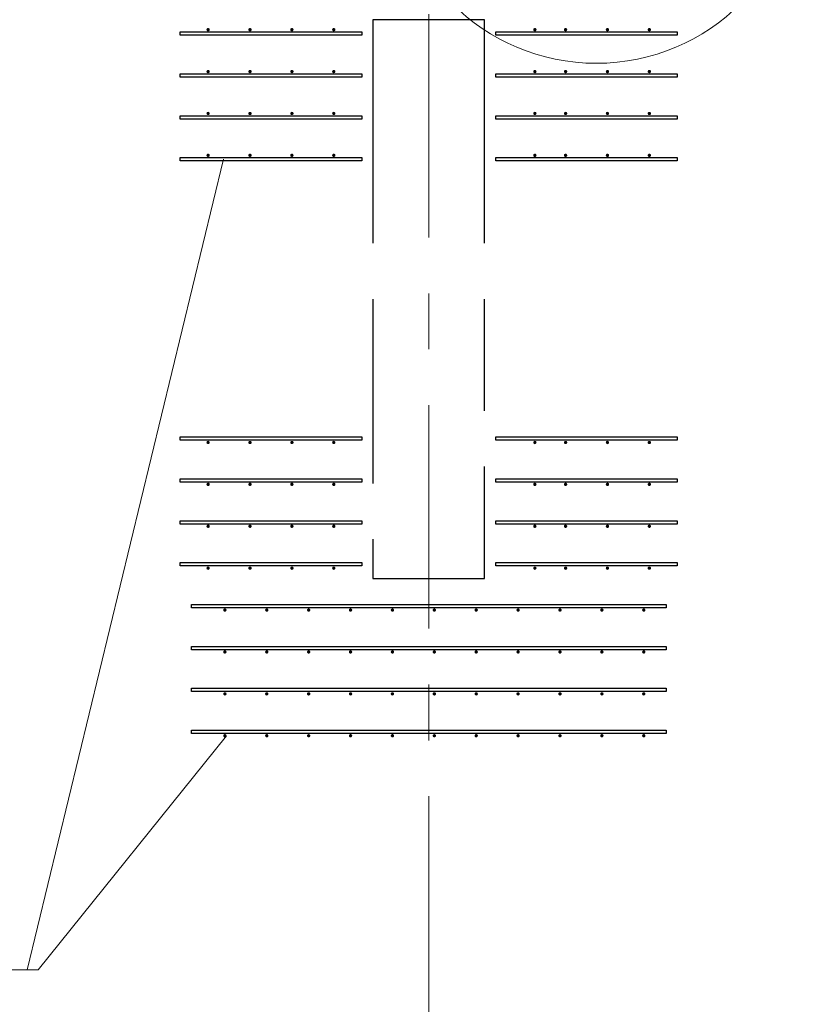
# Model space of a CAD drawing. Header units: metres. Extents: x -38 to 86, y -15 to 21.
# Tile 47 of 102: x 47.42 to 48.82, y 5.04 to 6.8. Entities that reach past the tile are written whole.
import ezdxf

# ---------------------------------------------------------------- set-up
doc = ezdxf.new("R2010")
doc.units = ezdxf.units.M
for name, pattern in [('______11', [0.5, 0.4, -0.05, 0, -0.05]), ('______2', [0.27, 0.2, -0.07]), ('______5', [1.1, 0.8, -0.1, 0.1, -0.1])]:
    doc.linetypes.add(name, pattern=pattern)
for name, color, linetype, lineweight in [('XR$2$Осевая линия (1)', 7, '______5', 13), ('XR$3$Арматурный каркас 01', 4, 'Continuous', 35), ('XR$3$Общий слой (1)_1', 7, 'Continuous', 13)]:
    doc.layers.add(name, color=color, linetype=linetype, lineweight=lineweight)
doc.layers.add('XR$5$Стена_ бетон несущ.', color=7, linetype='Continuous', lineweight=70, true_color=0xb4b496)

msp = doc.modelspace()

# ---------------------------------------------------------------- hatches: boundary and pattern name
at = {"layer": 'XR$3$Арматурный каркас 01', "linetype": 'Continuous', "lineweight": 50, "transparency": 33554687}
for points in [[(47.758, 6.7822), (47.7578, 6.7834), (47.7571, 6.7844), (47.7561, 6.785), (47.755, 6.7852), (47.7539, 6.785), (47.7529, 6.7844), (47.7522, 6.7834), (47.752, 6.7822), (47.7522, 6.7811), (47.7529, 6.7801), (47.7539, 6.7795), (47.755, 6.7792), (47.7561, 6.7795), (47.7571, 6.7801), (47.7578, 6.7811)], [(47.833, 6.7822), (47.8328, 6.7834), (47.8321, 6.7844), (47.8311, 6.785), (47.83, 6.7852), (47.8289, 6.785), (47.8279, 6.7844), (47.8272, 6.7834), (47.827, 6.7822), (47.8272, 6.7811), (47.8279, 6.7801), (47.8289, 6.7795), (47.83, 6.7792), (47.8311, 6.7795), (47.8321, 6.7801), (47.8328, 6.7811)], [(47.908, 6.7822), (47.9078, 6.7834), (47.9071, 6.7844), (47.9061, 6.785), (47.905, 6.7852), (47.9039, 6.785), (47.9029, 6.7844), (47.9022, 6.7834), (47.902, 6.7822), (47.9022, 6.7811), (47.9029, 6.7801), (47.9039, 6.7795), (47.905, 6.7792), (47.9061, 6.7795), (47.9071, 6.7801), (47.9078, 6.7811)], [(47.983, 6.7822), (47.9828, 6.7834), (47.9821, 6.7844), (47.9811, 6.785), (47.98, 6.7852), (47.9789, 6.785), (47.9779, 6.7844), (47.9772, 6.7834), (47.977, 6.7822), (47.9772, 6.7811), (47.9779, 6.7801), (47.9789, 6.7795), (47.98, 6.7792), (47.9811, 6.7795), (47.9821, 6.7801), (47.9828, 6.7811)], [(48.343, 6.7822), (48.3428, 6.7834), (48.3421, 6.7844), (48.3411, 6.785), (48.34, 6.7852), (48.3389, 6.785), (48.3379, 6.7844), (48.3372, 6.7834), (48.337, 6.7822), (48.3372, 6.7811), (48.3379, 6.7801), (48.3389, 6.7795), (48.34, 6.7792), (48.3411, 6.7795), (48.3421, 6.7801), (48.3428, 6.7811)], [(48.398, 6.7822), (48.3978, 6.7834), (48.3971, 6.7844), (48.3961, 6.785), (48.395, 6.7852), (48.3939, 6.785), (48.3929, 6.7844), (48.3922, 6.7834), (48.392, 6.7822), (48.3922, 6.7811), (48.3929, 6.7801), (48.3939, 6.7795), (48.395, 6.7792), (48.3961, 6.7795), (48.3971, 6.7801), (48.3978, 6.7811)], [(48.473, 6.7822), (48.4728, 6.7834), (48.4721, 6.7844), (48.4711, 6.785), (48.47, 6.7852), (48.4689, 6.785), (48.4679, 6.7844), (48.4672, 6.7834), (48.467, 6.7822), (48.4672, 6.7811), (48.4679, 6.7801), (48.4689, 6.7795), (48.47, 6.7792), (48.4711, 6.7795), (48.4721, 6.7801), (48.4728, 6.7811)], [(48.548, 6.7822), (48.5478, 6.7834), (48.5471, 6.7844), (48.5461, 6.785), (48.545, 6.7852), (48.5439, 6.785), (48.5429, 6.7844), (48.5422, 6.7834), (48.542, 6.7822), (48.5422, 6.7811), (48.5429, 6.7801), (48.5439, 6.7795), (48.545, 6.7792), (48.5461, 6.7795), (48.5471, 6.7801), (48.5478, 6.7811)], [(47.758, 6.7072), (47.7578, 6.7084), (47.7571, 6.7094), (47.7561, 6.71), (47.755, 6.7102), (47.7539, 6.71), (47.7529, 6.7094), (47.7522, 6.7084), (47.752, 6.7072), (47.7522, 6.7061), (47.7529, 6.7051), (47.7539, 6.7045), (47.755, 6.7042), (47.7561, 6.7045), (47.7571, 6.7051), (47.7578, 6.7061)], [(47.833, 6.7072), (47.8328, 6.7084), (47.8321, 6.7094), (47.8311, 6.71), (47.83, 6.7102), (47.8289, 6.71), (47.8279, 6.7094), (47.8272, 6.7084), (47.827, 6.7072), (47.8272, 6.7061), (47.8279, 6.7051), (47.8289, 6.7045), (47.83, 6.7042), (47.8311, 6.7045), (47.8321, 6.7051), (47.8328, 6.7061)], [(47.908, 6.7072), (47.9078, 6.7084), (47.9071, 6.7094), (47.9061, 6.71), (47.905, 6.7102), (47.9039, 6.71), (47.9029, 6.7094), (47.9022, 6.7084), (47.902, 6.7072), (47.9022, 6.7061), (47.9029, 6.7051), (47.9039, 6.7045), (47.905, 6.7042), (47.9061, 6.7045), (47.9071, 6.7051), (47.9078, 6.7061)], [(47.983, 6.7072), (47.9828, 6.7084), (47.9821, 6.7094), (47.9811, 6.71), (47.98, 6.7102), (47.9789, 6.71), (47.9779, 6.7094), (47.9772, 6.7084), (47.977, 6.7072), (47.9772, 6.7061), (47.9779, 6.7051), (47.9789, 6.7045), (47.98, 6.7042), (47.9811, 6.7045), (47.9821, 6.7051), (47.9828, 6.7061)], [(48.343, 6.7072), (48.3428, 6.7084), (48.3421, 6.7094), (48.3411, 6.71), (48.34, 6.7102), (48.3389, 6.71), (48.3379, 6.7094), (48.3372, 6.7084), (48.337, 6.7072), (48.3372, 6.7061), (48.3379, 6.7051), (48.3389, 6.7045), (48.34, 6.7042), (48.3411, 6.7045), (48.3421, 6.7051), (48.3428, 6.7061)], [(48.398, 6.7072), (48.3978, 6.7084), (48.3971, 6.7094), (48.3961, 6.71), (48.395, 6.7102), (48.3939, 6.71), (48.3929, 6.7094), (48.3922, 6.7084), (48.392, 6.7072), (48.3922, 6.7061), (48.3929, 6.7051), (48.3939, 6.7045), (48.395, 6.7042), (48.3961, 6.7045), (48.3971, 6.7051), (48.3978, 6.7061)], [(48.473, 6.7072), (48.4728, 6.7084), (48.4721, 6.7094), (48.4711, 6.71), (48.47, 6.7102), (48.4689, 6.71), (48.4679, 6.7094), (48.4672, 6.7084), (48.467, 6.7072), (48.4672, 6.7061), (48.4679, 6.7051), (48.4689, 6.7045), (48.47, 6.7042), (48.4711, 6.7045), (48.4721, 6.7051), (48.4728, 6.7061)], [(48.548, 6.7072), (48.5478, 6.7084), (48.5471, 6.7094), (48.5461, 6.71), (48.545, 6.7102), (48.5439, 6.71), (48.5429, 6.7094), (48.5422, 6.7084), (48.542, 6.7072), (48.5422, 6.7061), (48.5429, 6.7051), (48.5439, 6.7045), (48.545, 6.7042), (48.5461, 6.7045), (48.5471, 6.7051), (48.5478, 6.7061)], [(47.758, 6.6322), (47.7578, 6.6334), (47.7571, 6.6344), (47.7561, 6.635), (47.755, 6.6352), (47.7539, 6.635), (47.7529, 6.6344), (47.7522, 6.6334), (47.752, 6.6322), (47.7522, 6.6311), (47.7529, 6.6301), (47.7539, 6.6295), (47.755, 6.6292), (47.7561, 6.6295), (47.7571, 6.6301), (47.7578, 6.6311)], [(47.833, 6.6322), (47.8328, 6.6334), (47.8321, 6.6344), (47.8311, 6.635), (47.83, 6.6352), (47.8289, 6.635), (47.8279, 6.6344), (47.8272, 6.6334), (47.827, 6.6322), (47.8272, 6.6311), (47.8279, 6.6301), (47.8289, 6.6295), (47.83, 6.6292), (47.8311, 6.6295), (47.8321, 6.6301), (47.8328, 6.6311)], [(47.908, 6.6322), (47.9078, 6.6334), (47.9071, 6.6344), (47.9061, 6.635), (47.905, 6.6352), (47.9039, 6.635), (47.9029, 6.6344), (47.9022, 6.6334), (47.902, 6.6322), (47.9022, 6.6311), (47.9029, 6.6301), (47.9039, 6.6295), (47.905, 6.6292), (47.9061, 6.6295), (47.9071, 6.6301), (47.9078, 6.6311)], [(47.983, 6.6322), (47.9828, 6.6334), (47.9821, 6.6344), (47.9811, 6.635), (47.98, 6.6352), (47.9789, 6.635), (47.9779, 6.6344), (47.9772, 6.6334), (47.977, 6.6322), (47.9772, 6.6311), (47.9779, 6.6301), (47.9789, 6.6295), (47.98, 6.6292), (47.9811, 6.6295), (47.9821, 6.6301), (47.9828, 6.6311)], [(48.343, 6.6322), (48.3428, 6.6334), (48.3421, 6.6344), (48.3411, 6.635), (48.34, 6.6352), (48.3389, 6.635), (48.3379, 6.6344), (48.3372, 6.6334), (48.337, 6.6322), (48.3372, 6.6311), (48.3379, 6.6301), (48.3389, 6.6295), (48.34, 6.6292), (48.3411, 6.6295), (48.3421, 6.6301), (48.3428, 6.6311)], [(48.398, 6.6322), (48.3978, 6.6334), (48.3971, 6.6344), (48.3961, 6.635), (48.395, 6.6352), (48.3939, 6.635), (48.3929, 6.6344), (48.3922, 6.6334), (48.392, 6.6322), (48.3922, 6.6311), (48.3929, 6.6301), (48.3939, 6.6295), (48.395, 6.6292), (48.3961, 6.6295), (48.3971, 6.6301), (48.3978, 6.6311)], [(48.473, 6.6322), (48.4728, 6.6334), (48.4721, 6.6344), (48.4711, 6.635), (48.47, 6.6352), (48.4689, 6.635), (48.4679, 6.6344), (48.4672, 6.6334), (48.467, 6.6322), (48.4672, 6.6311), (48.4679, 6.6301), (48.4689, 6.6295), (48.47, 6.6292), (48.4711, 6.6295), (48.4721, 6.6301), (48.4728, 6.6311)], [(48.548, 6.6322), (48.5478, 6.6334), (48.5471, 6.6344), (48.5461, 6.635), (48.545, 6.6352), (48.5439, 6.635), (48.5429, 6.6344), (48.5422, 6.6334), (48.542, 6.6322), (48.5422, 6.6311), (48.5429, 6.6301), (48.5439, 6.6295), (48.545, 6.6292), (48.5461, 6.6295), (48.5471, 6.6301), (48.5478, 6.6311)], [(47.758, 6.5572), (47.7578, 6.5584), (47.7571, 6.5594), (47.7561, 6.56), (47.755, 6.5602), (47.7539, 6.56), (47.7529, 6.5594), (47.7522, 6.5584), (47.752, 6.5572), (47.7522, 6.5561), (47.7529, 6.5551), (47.7539, 6.5545), (47.755, 6.5542), (47.7561, 6.5545), (47.7571, 6.5551), (47.7578, 6.5561)], [(47.833, 6.5572), (47.8328, 6.5584), (47.8321, 6.5594), (47.8311, 6.56), (47.83, 6.5602), (47.8289, 6.56), (47.8279, 6.5594), (47.8272, 6.5584), (47.827, 6.5572), (47.8272, 6.5561), (47.8279, 6.5551), (47.8289, 6.5545), (47.83, 6.5542), (47.8311, 6.5545), (47.8321, 6.5551), (47.8328, 6.5561)], [(47.908, 6.5572), (47.9078, 6.5584), (47.9071, 6.5594), (47.9061, 6.56), (47.905, 6.5602), (47.9039, 6.56), (47.9029, 6.5594), (47.9022, 6.5584), (47.902, 6.5572), (47.9022, 6.5561), (47.9029, 6.5551), (47.9039, 6.5545), (47.905, 6.5542), (47.9061, 6.5545), (47.9071, 6.5551), (47.9078, 6.5561)], [(47.983, 6.5572), (47.9828, 6.5584), (47.9821, 6.5594), (47.9811, 6.56), (47.98, 6.5602), (47.9789, 6.56), (47.9779, 6.5594), (47.9772, 6.5584), (47.977, 6.5572), (47.9772, 6.5561), (47.9779, 6.5551), (47.9789, 6.5545), (47.98, 6.5542), (47.9811, 6.5545), (47.9821, 6.5551), (47.9828, 6.5561)], [(48.343, 6.5572), (48.3428, 6.5584), (48.3421, 6.5594), (48.3411, 6.56), (48.34, 6.5602), (48.3389, 6.56), (48.3379, 6.5594), (48.3372, 6.5584), (48.337, 6.5572), (48.3372, 6.5561), (48.3379, 6.5551), (48.3389, 6.5545), (48.34, 6.5542), (48.3411, 6.5545), (48.3421, 6.5551), (48.3428, 6.5561)], [(48.398, 6.5572), (48.3978, 6.5584), (48.3971, 6.5594), (48.3961, 6.56), (48.395, 6.5602), (48.3939, 6.56), (48.3929, 6.5594), (48.3922, 6.5584), (48.392, 6.5572), (48.3922, 6.5561), (48.3929, 6.5551), (48.3939, 6.5545), (48.395, 6.5542), (48.3961, 6.5545), (48.3971, 6.5551), (48.3978, 6.5561)], [(48.473, 6.5572), (48.4728, 6.5584), (48.4721, 6.5594), (48.4711, 6.56), (48.47, 6.5602), (48.4689, 6.56), (48.4679, 6.5594), (48.4672, 6.5584), (48.467, 6.5572), (48.4672, 6.5561), (48.4679, 6.5551), (48.4689, 6.5545), (48.47, 6.5542), (48.4711, 6.5545), (48.4721, 6.5551), (48.4728, 6.5561)], [(48.548, 6.5572), (48.5478, 6.5584), (48.5471, 6.5594), (48.5461, 6.56), (48.545, 6.5602), (48.5439, 6.56), (48.5429, 6.5594), (48.5422, 6.5584), (48.542, 6.5572), (48.5422, 6.5561), (48.5429, 6.5551), (48.5439, 6.5545), (48.545, 6.5542), (48.5461, 6.5545), (48.5471, 6.5551), (48.5478, 6.5561)], [(47.758, 6.0432), (47.7578, 6.0444), (47.7571, 6.0454), (47.7561, 6.046), (47.755, 6.0462), (47.7539, 6.046), (47.7529, 6.0454), (47.7522, 6.0444), (47.752, 6.0432), (47.7522, 6.0421), (47.7529, 6.0411), (47.7539, 6.0405), (47.755, 6.0402), (47.7561, 6.0405), (47.7571, 6.0411), (47.7578, 6.0421)], [(47.833, 6.0432), (47.8328, 6.0444), (47.8321, 6.0454), (47.8311, 6.046), (47.83, 6.0462), (47.8289, 6.046), (47.8279, 6.0454), (47.8272, 6.0444), (47.827, 6.0432), (47.8272, 6.0421), (47.8279, 6.0411), (47.8289, 6.0405), (47.83, 6.0402), (47.8311, 6.0405), (47.8321, 6.0411), (47.8328, 6.0421)], [(47.908, 6.0432), (47.9078, 6.0444), (47.9071, 6.0454), (47.9061, 6.046), (47.905, 6.0462), (47.9039, 6.046), (47.9029, 6.0454), (47.9022, 6.0444), (47.902, 6.0432), (47.9022, 6.0421), (47.9029, 6.0411), (47.9039, 6.0405), (47.905, 6.0402), (47.9061, 6.0405), (47.9071, 6.0411), (47.9078, 6.0421)], [(47.983, 6.0432), (47.9828, 6.0444), (47.9821, 6.0454), (47.9811, 6.046), (47.98, 6.0462), (47.9789, 6.046), (47.9779, 6.0454), (47.9772, 6.0444), (47.977, 6.0432), (47.9772, 6.0421), (47.9779, 6.0411), (47.9789, 6.0405), (47.98, 6.0402), (47.9811, 6.0405), (47.9821, 6.0411), (47.9828, 6.0421)], [(48.343, 6.0432), (48.3428, 6.0444), (48.3421, 6.0454), (48.3411, 6.046), (48.34, 6.0462), (48.3389, 6.046), (48.3379, 6.0454), (48.3372, 6.0444), (48.337, 6.0432), (48.3372, 6.0421), (48.3379, 6.0411), (48.3389, 6.0405), (48.34, 6.0402), (48.3411, 6.0405), (48.3421, 6.0411), (48.3428, 6.0421)], [(48.398, 6.0432), (48.3978, 6.0444), (48.3971, 6.0454), (48.3961, 6.046), (48.395, 6.0462), (48.3939, 6.046), (48.3929, 6.0454), (48.3922, 6.0444), (48.392, 6.0432), (48.3922, 6.0421), (48.3929, 6.0411), (48.3939, 6.0405), (48.395, 6.0402), (48.3961, 6.0405), (48.3971, 6.0411), (48.3978, 6.0421)], [(48.473, 6.0432), (48.4728, 6.0444), (48.4721, 6.0454), (48.4711, 6.046), (48.47, 6.0462), (48.4689, 6.046), (48.4679, 6.0454), (48.4672, 6.0444), (48.467, 6.0432), (48.4672, 6.0421), (48.4679, 6.0411), (48.4689, 6.0405), (48.47, 6.0402), (48.4711, 6.0405), (48.4721, 6.0411), (48.4728, 6.0421)], [(48.548, 6.0432), (48.5478, 6.0444), (48.5471, 6.0454), (48.5461, 6.046), (48.545, 6.0462), (48.5439, 6.046), (48.5429, 6.0454), (48.5422, 6.0444), (48.542, 6.0432), (48.5422, 6.0421), (48.5429, 6.0411), (48.5439, 6.0405), (48.545, 6.0402), (48.5461, 6.0405), (48.5471, 6.0411), (48.5478, 6.0421)], [(47.758, 5.9682), (47.7578, 5.9694), (47.7571, 5.9704), (47.7561, 5.971), (47.755, 5.9712), (47.7539, 5.971), (47.7529, 5.9704), (47.7522, 5.9694), (47.752, 5.9682), (47.7522, 5.9671), (47.7529, 5.9661), (47.7539, 5.9655), (47.755, 5.9652), (47.7561, 5.9655), (47.7571, 5.9661), (47.7578, 5.9671)], [(47.833, 5.9682), (47.8328, 5.9694), (47.8321, 5.9704), (47.8311, 5.971), (47.83, 5.9712), (47.8289, 5.971), (47.8279, 5.9704), (47.8272, 5.9694), (47.827, 5.9682), (47.8272, 5.9671), (47.8279, 5.9661), (47.8289, 5.9655), (47.83, 5.9652), (47.8311, 5.9655), (47.8321, 5.9661), (47.8328, 5.9671)], [(47.908, 5.9682), (47.9078, 5.9694), (47.9071, 5.9704), (47.9061, 5.971), (47.905, 5.9712), (47.9039, 5.971), (47.9029, 5.9704), (47.9022, 5.9694), (47.902, 5.9682), (47.9022, 5.9671), (47.9029, 5.9661), (47.9039, 5.9655), (47.905, 5.9652), (47.9061, 5.9655), (47.9071, 5.9661), (47.9078, 5.9671)], [(47.983, 5.9682), (47.9828, 5.9694), (47.9821, 5.9704), (47.9811, 5.971), (47.98, 5.9712), (47.9789, 5.971), (47.9779, 5.9704), (47.9772, 5.9694), (47.977, 5.9682), (47.9772, 5.9671), (47.9779, 5.9661), (47.9789, 5.9655), (47.98, 5.9652), (47.9811, 5.9655), (47.9821, 5.9661), (47.9828, 5.9671)], [(48.343, 5.9682), (48.3428, 5.9694), (48.3421, 5.9704), (48.3411, 5.971), (48.34, 5.9712), (48.3389, 5.971), (48.3379, 5.9704), (48.3372, 5.9694), (48.337, 5.9682), (48.3372, 5.9671), (48.3379, 5.9661), (48.3389, 5.9655), (48.34, 5.9652), (48.3411, 5.9655), (48.3421, 5.9661), (48.3428, 5.9671)], [(48.398, 5.9682), (48.3978, 5.9694), (48.3971, 5.9704), (48.3961, 5.971), (48.395, 5.9712), (48.3939, 5.971), (48.3929, 5.9704), (48.3922, 5.9694), (48.392, 5.9682), (48.3922, 5.9671), (48.3929, 5.9661), (48.3939, 5.9655), (48.395, 5.9652), (48.3961, 5.9655), (48.3971, 5.9661), (48.3978, 5.9671)], [(48.473, 5.9682), (48.4728, 5.9694), (48.4721, 5.9704), (48.4711, 5.971), (48.47, 5.9712), (48.4689, 5.971), (48.4679, 5.9704), (48.4672, 5.9694), (48.467, 5.9682), (48.4672, 5.9671), (48.4679, 5.9661), (48.4689, 5.9655), (48.47, 5.9652), (48.4711, 5.9655), (48.4721, 5.9661), (48.4728, 5.9671)], [(48.548, 5.9682), (48.5478, 5.9694), (48.5471, 5.9704), (48.5461, 5.971), (48.545, 5.9712), (48.5439, 5.971), (48.5429, 5.9704), (48.5422, 5.9694), (48.542, 5.9682), (48.5422, 5.9671), (48.5429, 5.9661), (48.5439, 5.9655), (48.545, 5.9652), (48.5461, 5.9655), (48.5471, 5.9661), (48.5478, 5.9671)], [(47.758, 5.8932), (47.7578, 5.8944), (47.7571, 5.8954), (47.7561, 5.896), (47.755, 5.8962), (47.7539, 5.896), (47.7529, 5.8954), (47.7522, 5.8944), (47.752, 5.8932), (47.7522, 5.8921), (47.7529, 5.8911), (47.7539, 5.8905), (47.755, 5.8902), (47.7561, 5.8905), (47.7571, 5.8911), (47.7578, 5.8921)], [(47.833, 5.8932), (47.8328, 5.8944), (47.8321, 5.8954), (47.8311, 5.896), (47.83, 5.8962), (47.8289, 5.896), (47.8279, 5.8954), (47.8272, 5.8944), (47.827, 5.8932), (47.8272, 5.8921), (47.8279, 5.8911), (47.8289, 5.8905), (47.83, 5.8902), (47.8311, 5.8905), (47.8321, 5.8911), (47.8328, 5.8921)], [(47.908, 5.8932), (47.9078, 5.8944), (47.9071, 5.8954), (47.9061, 5.896), (47.905, 5.8962), (47.9039, 5.896), (47.9029, 5.8954), (47.9022, 5.8944), (47.902, 5.8932), (47.9022, 5.8921), (47.9029, 5.8911), (47.9039, 5.8905), (47.905, 5.8902), (47.9061, 5.8905), (47.9071, 5.8911), (47.9078, 5.8921)], [(47.983, 5.8932), (47.9828, 5.8944), (47.9821, 5.8954), (47.9811, 5.896), (47.98, 5.8962), (47.9789, 5.896), (47.9779, 5.8954), (47.9772, 5.8944), (47.977, 5.8932), (47.9772, 5.8921), (47.9779, 5.8911), (47.9789, 5.8905), (47.98, 5.8902), (47.9811, 5.8905), (47.9821, 5.8911), (47.9828, 5.8921)], [(48.343, 5.8932), (48.3428, 5.8944), (48.3421, 5.8954), (48.3411, 5.896), (48.34, 5.8962), (48.3389, 5.896), (48.3379, 5.8954), (48.3372, 5.8944), (48.337, 5.8932), (48.3372, 5.8921), (48.3379, 5.8911), (48.3389, 5.8905), (48.34, 5.8902), (48.3411, 5.8905), (48.3421, 5.8911), (48.3428, 5.8921)], [(48.398, 5.8932), (48.3978, 5.8944), (48.3971, 5.8954), (48.3961, 5.896), (48.395, 5.8962), (48.3939, 5.896), (48.3929, 5.8954), (48.3922, 5.8944), (48.392, 5.8932), (48.3922, 5.8921), (48.3929, 5.8911), (48.3939, 5.8905), (48.395, 5.8902), (48.3961, 5.8905), (48.3971, 5.8911), (48.3978, 5.8921)], [(48.473, 5.8932), (48.4728, 5.8944), (48.4721, 5.8954), (48.4711, 5.896), (48.47, 5.8962), (48.4689, 5.896), (48.4679, 5.8954), (48.4672, 5.8944), (48.467, 5.8932), (48.4672, 5.8921), (48.4679, 5.8911), (48.4689, 5.8905), (48.47, 5.8902), (48.4711, 5.8905), (48.4721, 5.8911), (48.4728, 5.8921)], [(48.548, 5.8932), (48.5478, 5.8944), (48.5471, 5.8954), (48.5461, 5.896), (48.545, 5.8962), (48.5439, 5.896), (48.5429, 5.8954), (48.5422, 5.8944), (48.542, 5.8932), (48.5422, 5.8921), (48.5429, 5.8911), (48.5439, 5.8905), (48.545, 5.8902), (48.5461, 5.8905), (48.5471, 5.8911), (48.5478, 5.8921)], [(47.758, 5.8182), (47.7578, 5.8194), (47.7571, 5.8204), (47.7561, 5.821), (47.755, 5.8212), (47.7539, 5.821), (47.7529, 5.8204), (47.7522, 5.8194), (47.752, 5.8182), (47.7522, 5.8171), (47.7529, 5.8161), (47.7539, 5.8155), (47.755, 5.8152), (47.7561, 5.8155), (47.7571, 5.8161), (47.7578, 5.8171)], [(47.833, 5.8182), (47.8328, 5.8194), (47.8321, 5.8204), (47.8311, 5.821), (47.83, 5.8212), (47.8289, 5.821), (47.8279, 5.8204), (47.8272, 5.8194), (47.827, 5.8182), (47.8272, 5.8171), (47.8279, 5.8161), (47.8289, 5.8155), (47.83, 5.8152), (47.8311, 5.8155), (47.8321, 5.8161), (47.8328, 5.8171)], [(47.908, 5.8182), (47.9078, 5.8194), (47.9071, 5.8204), (47.9061, 5.821), (47.905, 5.8212), (47.9039, 5.821), (47.9029, 5.8204), (47.9022, 5.8194), (47.902, 5.8182), (47.9022, 5.8171), (47.9029, 5.8161), (47.9039, 5.8155), (47.905, 5.8152), (47.9061, 5.8155), (47.9071, 5.8161), (47.9078, 5.8171)], [(47.983, 5.8182), (47.9828, 5.8194), (47.9821, 5.8204), (47.9811, 5.821), (47.98, 5.8212), (47.9789, 5.821), (47.9779, 5.8204), (47.9772, 5.8194), (47.977, 5.8182), (47.9772, 5.8171), (47.9779, 5.8161), (47.9789, 5.8155), (47.98, 5.8152), (47.9811, 5.8155), (47.9821, 5.8161), (47.9828, 5.8171)], [(48.343, 5.8182), (48.3428, 5.8194), (48.3421, 5.8204), (48.3411, 5.821), (48.34, 5.8212), (48.3389, 5.821), (48.3379, 5.8204), (48.3372, 5.8194), (48.337, 5.8182), (48.3372, 5.8171), (48.3379, 5.8161), (48.3389, 5.8155), (48.34, 5.8152), (48.3411, 5.8155), (48.3421, 5.8161), (48.3428, 5.8171)], [(48.398, 5.8182), (48.3978, 5.8194), (48.3971, 5.8204), (48.3961, 5.821), (48.395, 5.8212), (48.3939, 5.821), (48.3929, 5.8204), (48.3922, 5.8194), (48.392, 5.8182), (48.3922, 5.8171), (48.3929, 5.8161), (48.3939, 5.8155), (48.395, 5.8152), (48.3961, 5.8155), (48.3971, 5.8161), (48.3978, 5.8171)], [(48.473, 5.8182), (48.4728, 5.8194), (48.4721, 5.8204), (48.4711, 5.821), (48.47, 5.8212), (48.4689, 5.821), (48.4679, 5.8204), (48.4672, 5.8194), (48.467, 5.8182), (48.4672, 5.8171), (48.4679, 5.8161), (48.4689, 5.8155), (48.47, 5.8152), (48.4711, 5.8155), (48.4721, 5.8161), (48.4728, 5.8171)], [(48.548, 5.8182), (48.5478, 5.8194), (48.5471, 5.8204), (48.5461, 5.821), (48.545, 5.8212), (48.5439, 5.821), (48.5429, 5.8204), (48.5422, 5.8194), (48.542, 5.8182), (48.5422, 5.8171), (48.5429, 5.8161), (48.5439, 5.8155), (48.545, 5.8152), (48.5461, 5.8155), (48.5471, 5.8161), (48.5478, 5.8171)], [(47.788, 5.7432), (47.7878, 5.7444), (47.7871, 5.7454), (47.7861, 5.746), (47.785, 5.7462), (47.7839, 5.746), (47.7829, 5.7454), (47.7822, 5.7444), (47.782, 5.7432), (47.7822, 5.7421), (47.7829, 5.7411), (47.7839, 5.7405), (47.785, 5.7402), (47.7861, 5.7405), (47.7871, 5.7411), (47.7878, 5.7421)], [(47.863, 5.7432), (47.8628, 5.7444), (47.8621, 5.7454), (47.8611, 5.746), (47.86, 5.7462), (47.8589, 5.746), (47.8579, 5.7454), (47.8572, 5.7444), (47.857, 5.7432), (47.8572, 5.7421), (47.8579, 5.7411), (47.8589, 5.7405), (47.86, 5.7402), (47.8611, 5.7405), (47.8621, 5.7411), (47.8628, 5.7421)], [(47.938, 5.7432), (47.9378, 5.7444), (47.9371, 5.7454), (47.9361, 5.746), (47.935, 5.7462), (47.9339, 5.746), (47.9329, 5.7454), (47.9322, 5.7444), (47.932, 5.7432), (47.9322, 5.7421), (47.9329, 5.7411), (47.9339, 5.7405), (47.935, 5.7402), (47.9361, 5.7405), (47.9371, 5.7411), (47.9378, 5.7421)], [(48.013, 5.7432), (48.0128, 5.7444), (48.0121, 5.7454), (48.0111, 5.746), (48.01, 5.7462), (48.0089, 5.746), (48.0079, 5.7454), (48.0072, 5.7444), (48.007, 5.7432), (48.0072, 5.7421), (48.0079, 5.7411), (48.0089, 5.7405), (48.01, 5.7402), (48.0111, 5.7405), (48.0121, 5.7411), (48.0128, 5.7421)], [(48.088, 5.7432), (48.0878, 5.7444), (48.0871, 5.7454), (48.0861, 5.746), (48.085, 5.7462), (48.0839, 5.746), (48.0829, 5.7454), (48.0822, 5.7444), (48.082, 5.7432), (48.0822, 5.7421), (48.0829, 5.7411), (48.0839, 5.7405), (48.085, 5.7402), (48.0861, 5.7405), (48.0871, 5.7411), (48.0878, 5.7421)], [(48.163, 5.7432), (48.1628, 5.7444), (48.1621, 5.7454), (48.1611, 5.746), (48.16, 5.7462), (48.1589, 5.746), (48.1579, 5.7454), (48.1572, 5.7444), (48.157, 5.7432), (48.1572, 5.7421), (48.1579, 5.7411), (48.1589, 5.7405), (48.16, 5.7402), (48.1611, 5.7405), (48.1621, 5.7411), (48.1628, 5.7421)], [(48.238, 5.7432), (48.2378, 5.7444), (48.2371, 5.7454), (48.2361, 5.746), (48.235, 5.7462), (48.2339, 5.746), (48.2329, 5.7454), (48.2322, 5.7444), (48.232, 5.7432), (48.2322, 5.7421), (48.2329, 5.7411), (48.2339, 5.7405), (48.235, 5.7402), (48.2361, 5.7405), (48.2371, 5.7411), (48.2378, 5.7421)], [(48.313, 5.7432), (48.3128, 5.7444), (48.3121, 5.7454), (48.3111, 5.746), (48.31, 5.7462), (48.3089, 5.746), (48.3079, 5.7454), (48.3072, 5.7444), (48.307, 5.7432), (48.3072, 5.7421), (48.3079, 5.7411), (48.3089, 5.7405), (48.31, 5.7402), (48.3111, 5.7405), (48.3121, 5.7411), (48.3128, 5.7421)], [(48.388, 5.7432), (48.3878, 5.7444), (48.3871, 5.7454), (48.3861, 5.746), (48.385, 5.7462), (48.3839, 5.746), (48.3829, 5.7454), (48.3822, 5.7444), (48.382, 5.7432), (48.3822, 5.7421), (48.3829, 5.7411), (48.3839, 5.7405), (48.385, 5.7402), (48.3861, 5.7405), (48.3871, 5.7411), (48.3878, 5.7421)], [(48.463, 5.7432), (48.4628, 5.7444), (48.4621, 5.7454), (48.4611, 5.746), (48.46, 5.7462), (48.4589, 5.746), (48.4579, 5.7454), (48.4572, 5.7444), (48.457, 5.7432), (48.4572, 5.7421), (48.4579, 5.7411), (48.4589, 5.7405), (48.46, 5.7402), (48.4611, 5.7405), (48.4621, 5.7411), (48.4628, 5.7421)], [(48.538, 5.7432), (48.5378, 5.7444), (48.5371, 5.7454), (48.5361, 5.746), (48.535, 5.7462), (48.5339, 5.746), (48.5329, 5.7454), (48.5322, 5.7444), (48.532, 5.7432), (48.5322, 5.7421), (48.5329, 5.7411), (48.5339, 5.7405), (48.535, 5.7402), (48.5361, 5.7405), (48.5371, 5.7411), (48.5378, 5.7421)], [(47.788, 5.6682), (47.7878, 5.6694), (47.7871, 5.6704), (47.7861, 5.671), (47.785, 5.6712), (47.7839, 5.671), (47.7829, 5.6704), (47.7822, 5.6694), (47.782, 5.6682), (47.7822, 5.6671), (47.7829, 5.6661), (47.7839, 5.6655), (47.785, 5.6652), (47.7861, 5.6655), (47.7871, 5.6661), (47.7878, 5.6671)], [(47.863, 5.6682), (47.8628, 5.6694), (47.8621, 5.6704), (47.8611, 5.671), (47.86, 5.6712), (47.8589, 5.671), (47.8579, 5.6704), (47.8572, 5.6694), (47.857, 5.6682), (47.8572, 5.6671), (47.8579, 5.6661), (47.8589, 5.6655), (47.86, 5.6652), (47.8611, 5.6655), (47.8621, 5.6661), (47.8628, 5.6671)], [(47.938, 5.6682), (47.9378, 5.6694), (47.9371, 5.6704), (47.9361, 5.671), (47.935, 5.6712), (47.9339, 5.671), (47.9329, 5.6704), (47.9322, 5.6694), (47.932, 5.6682), (47.9322, 5.6671), (47.9329, 5.6661), (47.9339, 5.6655), (47.935, 5.6652), (47.9361, 5.6655), (47.9371, 5.6661), (47.9378, 5.6671)], [(48.013, 5.6682), (48.0128, 5.6694), (48.0121, 5.6704), (48.0111, 5.671), (48.01, 5.6712), (48.0089, 5.671), (48.0079, 5.6704), (48.0072, 5.6694), (48.007, 5.6682), (48.0072, 5.6671), (48.0079, 5.6661), (48.0089, 5.6655), (48.01, 5.6652), (48.0111, 5.6655), (48.0121, 5.6661), (48.0128, 5.6671)], [(48.088, 5.6682), (48.0878, 5.6694), (48.0871, 5.6704), (48.0861, 5.671), (48.085, 5.6712), (48.0839, 5.671), (48.0829, 5.6704), (48.0822, 5.6694), (48.082, 5.6682), (48.0822, 5.6671), (48.0829, 5.6661), (48.0839, 5.6655), (48.085, 5.6652), (48.0861, 5.6655), (48.0871, 5.6661), (48.0878, 5.6671)], [(48.163, 5.6682), (48.1628, 5.6694), (48.1621, 5.6704), (48.1611, 5.671), (48.16, 5.6712), (48.1589, 5.671), (48.1579, 5.6704), (48.1572, 5.6694), (48.157, 5.6682), (48.1572, 5.6671), (48.1579, 5.6661), (48.1589, 5.6655), (48.16, 5.6652), (48.1611, 5.6655), (48.1621, 5.6661), (48.1628, 5.6671)], [(48.238, 5.6682), (48.2378, 5.6694), (48.2371, 5.6704), (48.2361, 5.671), (48.235, 5.6712), (48.2339, 5.671), (48.2329, 5.6704), (48.2322, 5.6694), (48.232, 5.6682), (48.2322, 5.6671), (48.2329, 5.6661), (48.2339, 5.6655), (48.235, 5.6652), (48.2361, 5.6655), (48.2371, 5.6661), (48.2378, 5.6671)], [(48.313, 5.6682), (48.3128, 5.6694), (48.3121, 5.6704), (48.3111, 5.671), (48.31, 5.6712), (48.3089, 5.671), (48.3079, 5.6704), (48.3072, 5.6694), (48.307, 5.6682), (48.3072, 5.6671), (48.3079, 5.6661), (48.3089, 5.6655), (48.31, 5.6652), (48.3111, 5.6655), (48.3121, 5.6661), (48.3128, 5.6671)], [(48.388, 5.6682), (48.3878, 5.6694), (48.3871, 5.6704), (48.3861, 5.671), (48.385, 5.6712), (48.3839, 5.671), (48.3829, 5.6704), (48.3822, 5.6694), (48.382, 5.6682), (48.3822, 5.6671), (48.3829, 5.6661), (48.3839, 5.6655), (48.385, 5.6652), (48.3861, 5.6655), (48.3871, 5.6661), (48.3878, 5.6671)], [(48.463, 5.6682), (48.4628, 5.6694), (48.4621, 5.6704), (48.4611, 5.671), (48.46, 5.6712), (48.4589, 5.671), (48.4579, 5.6704), (48.4572, 5.6694), (48.457, 5.6682), (48.4572, 5.6671), (48.4579, 5.6661), (48.4589, 5.6655), (48.46, 5.6652), (48.4611, 5.6655), (48.4621, 5.6661), (48.4628, 5.6671)], [(48.538, 5.6682), (48.5378, 5.6694), (48.5371, 5.6704), (48.5361, 5.671), (48.535, 5.6712), (48.5339, 5.671), (48.5329, 5.6704), (48.5322, 5.6694), (48.532, 5.6682), (48.5322, 5.6671), (48.5329, 5.6661), (48.5339, 5.6655), (48.535, 5.6652), (48.5361, 5.6655), (48.5371, 5.6661), (48.5378, 5.6671)], [(47.788, 5.5932), (47.7878, 5.5944), (47.7871, 5.5954), (47.7861, 5.596), (47.785, 5.5962), (47.7839, 5.596), (47.7829, 5.5954), (47.7822, 5.5944), (47.782, 5.5932), (47.7822, 5.5921), (47.7829, 5.5911), (47.7839, 5.5905), (47.785, 5.5902), (47.7861, 5.5905), (47.7871, 5.5911), (47.7878, 5.5921)], [(47.863, 5.5932), (47.8628, 5.5944), (47.8621, 5.5954), (47.8611, 5.596), (47.86, 5.5962), (47.8589, 5.596), (47.8579, 5.5954), (47.8572, 5.5944), (47.857, 5.5932), (47.8572, 5.5921), (47.8579, 5.5911), (47.8589, 5.5905), (47.86, 5.5902), (47.8611, 5.5905), (47.8621, 5.5911), (47.8628, 5.5921)], [(47.938, 5.5932), (47.9378, 5.5944), (47.9371, 5.5954), (47.9361, 5.596), (47.935, 5.5962), (47.9339, 5.596), (47.9329, 5.5954), (47.9322, 5.5944), (47.932, 5.5932), (47.9322, 5.5921), (47.9329, 5.5911), (47.9339, 5.5905), (47.935, 5.5902), (47.9361, 5.5905), (47.9371, 5.5911), (47.9378, 5.5921)], [(48.013, 5.5932), (48.0128, 5.5944), (48.0121, 5.5954), (48.0111, 5.596), (48.01, 5.5962), (48.0089, 5.596), (48.0079, 5.5954), (48.0072, 5.5944), (48.007, 5.5932), (48.0072, 5.5921), (48.0079, 5.5911), (48.0089, 5.5905), (48.01, 5.5902), (48.0111, 5.5905), (48.0121, 5.5911), (48.0128, 5.5921)], [(48.088, 5.5932), (48.0878, 5.5944), (48.0871, 5.5954), (48.0861, 5.596), (48.085, 5.5962), (48.0839, 5.596), (48.0829, 5.5954), (48.0822, 5.5944), (48.082, 5.5932), (48.0822, 5.5921), (48.0829, 5.5911), (48.0839, 5.5905), (48.085, 5.5902), (48.0861, 5.5905), (48.0871, 5.5911), (48.0878, 5.5921)], [(48.163, 5.5932), (48.1628, 5.5944), (48.1621, 5.5954), (48.1611, 5.596), (48.16, 5.5962), (48.1589, 5.596), (48.1579, 5.5954), (48.1572, 5.5944), (48.157, 5.5932), (48.1572, 5.5921), (48.1579, 5.5911), (48.1589, 5.5905), (48.16, 5.5902), (48.1611, 5.5905), (48.1621, 5.5911), (48.1628, 5.5921)], [(48.238, 5.5932), (48.2378, 5.5944), (48.2371, 5.5954), (48.2361, 5.596), (48.235, 5.5962), (48.2339, 5.596), (48.2329, 5.5954), (48.2322, 5.5944), (48.232, 5.5932), (48.2322, 5.5921), (48.2329, 5.5911), (48.2339, 5.5905), (48.235, 5.5902), (48.2361, 5.5905), (48.2371, 5.5911), (48.2378, 5.5921)], [(48.313, 5.5932), (48.3128, 5.5944), (48.3121, 5.5954), (48.3111, 5.596), (48.31, 5.5962), (48.3089, 5.596), (48.3079, 5.5954), (48.3072, 5.5944), (48.307, 5.5932), (48.3072, 5.5921), (48.3079, 5.5911), (48.3089, 5.5905), (48.31, 5.5902), (48.3111, 5.5905), (48.3121, 5.5911), (48.3128, 5.5921)], [(48.388, 5.5932), (48.3878, 5.5944), (48.3871, 5.5954), (48.3861, 5.596), (48.385, 5.5962), (48.3839, 5.596), (48.3829, 5.5954), (48.3822, 5.5944), (48.382, 5.5932), (48.3822, 5.5921), (48.3829, 5.5911), (48.3839, 5.5905), (48.385, 5.5902), (48.3861, 5.5905), (48.3871, 5.5911), (48.3878, 5.5921)], [(48.463, 5.5932), (48.4628, 5.5944), (48.4621, 5.5954), (48.4611, 5.596), (48.46, 5.5962), (48.4589, 5.596), (48.4579, 5.5954), (48.4572, 5.5944), (48.457, 5.5932), (48.4572, 5.5921), (48.4579, 5.5911), (48.4589, 5.5905), (48.46, 5.5902), (48.4611, 5.5905), (48.4621, 5.5911), (48.4628, 5.5921)], [(48.538, 5.5932), (48.5378, 5.5944), (48.5371, 5.5954), (48.5361, 5.596), (48.535, 5.5962), (48.5339, 5.596), (48.5329, 5.5954), (48.5322, 5.5944), (48.532, 5.5932), (48.5322, 5.5921), (48.5329, 5.5911), (48.5339, 5.5905), (48.535, 5.5902), (48.5361, 5.5905), (48.5371, 5.5911), (48.5378, 5.5921)], [(47.788, 5.5182), (47.7878, 5.5194), (47.7871, 5.5204), (47.7861, 5.521), (47.785, 5.5212), (47.7839, 5.521), (47.7829, 5.5204), (47.7822, 5.5194), (47.782, 5.5182), (47.7822, 5.5171), (47.7829, 5.5161), (47.7839, 5.5155), (47.785, 5.5152), (47.7861, 5.5155), (47.7871, 5.5161), (47.7878, 5.5171)], [(47.863, 5.5182), (47.8628, 5.5194), (47.8621, 5.5204), (47.8611, 5.521), (47.86, 5.5212), (47.8589, 5.521), (47.8579, 5.5204), (47.8572, 5.5194), (47.857, 5.5182), (47.8572, 5.5171), (47.8579, 5.5161), (47.8589, 5.5155), (47.86, 5.5152), (47.8611, 5.5155), (47.8621, 5.5161), (47.8628, 5.5171)], [(47.938, 5.5182), (47.9378, 5.5194), (47.9371, 5.5204), (47.9361, 5.521), (47.935, 5.5212), (47.9339, 5.521), (47.9329, 5.5204), (47.9322, 5.5194), (47.932, 5.5182), (47.9322, 5.5171), (47.9329, 5.5161), (47.9339, 5.5155), (47.935, 5.5152), (47.9361, 5.5155), (47.9371, 5.5161), (47.9378, 5.5171)], [(48.013, 5.5182), (48.0128, 5.5194), (48.0121, 5.5204), (48.0111, 5.521), (48.01, 5.5212), (48.0089, 5.521), (48.0079, 5.5204), (48.0072, 5.5194), (48.007, 5.5182), (48.0072, 5.5171), (48.0079, 5.5161), (48.0089, 5.5155), (48.01, 5.5152), (48.0111, 5.5155), (48.0121, 5.5161), (48.0128, 5.5171)], [(48.088, 5.5182), (48.0878, 5.5194), (48.0871, 5.5204), (48.0861, 5.521), (48.085, 5.5212), (48.0839, 5.521), (48.0829, 5.5204), (48.0822, 5.5194), (48.082, 5.5182), (48.0822, 5.5171), (48.0829, 5.5161), (48.0839, 5.5155), (48.085, 5.5152), (48.0861, 5.5155), (48.0871, 5.5161), (48.0878, 5.5171)], [(48.163, 5.5182), (48.1628, 5.5194), (48.1621, 5.5204), (48.1611, 5.521), (48.16, 5.5212), (48.1589, 5.521), (48.1579, 5.5204), (48.1572, 5.5194), (48.157, 5.5182), (48.1572, 5.5171), (48.1579, 5.5161), (48.1589, 5.5155), (48.16, 5.5152), (48.1611, 5.5155), (48.1621, 5.5161), (48.1628, 5.5171)], [(48.238, 5.5182), (48.2378, 5.5194), (48.2371, 5.5204), (48.2361, 5.521), (48.235, 5.5212), (48.2339, 5.521), (48.2329, 5.5204), (48.2322, 5.5194), (48.232, 5.5182), (48.2322, 5.5171), (48.2329, 5.5161), (48.2339, 5.5155), (48.235, 5.5152), (48.2361, 5.5155), (48.2371, 5.5161), (48.2378, 5.5171)], [(48.313, 5.5182), (48.3128, 5.5194), (48.3121, 5.5204), (48.3111, 5.521), (48.31, 5.5212), (48.3089, 5.521), (48.3079, 5.5204), (48.3072, 5.5194), (48.307, 5.5182), (48.3072, 5.5171), (48.3079, 5.5161), (48.3089, 5.5155), (48.31, 5.5152), (48.3111, 5.5155), (48.3121, 5.5161), (48.3128, 5.5171)], [(48.388, 5.5182), (48.3878, 5.5194), (48.3871, 5.5204), (48.3861, 5.521), (48.385, 5.5212), (48.3839, 5.521), (48.3829, 5.5204), (48.3822, 5.5194), (48.382, 5.5182), (48.3822, 5.5171), (48.3829, 5.5161), (48.3839, 5.5155), (48.385, 5.5152), (48.3861, 5.5155), (48.3871, 5.5161), (48.3878, 5.5171)], [(48.463, 5.5182), (48.4628, 5.5194), (48.4621, 5.5204), (48.4611, 5.521), (48.46, 5.5212), (48.4589, 5.521), (48.4579, 5.5204), (48.4572, 5.5194), (48.457, 5.5182), (48.4572, 5.5171), (48.4579, 5.5161), (48.4589, 5.5155), (48.46, 5.5152), (48.4611, 5.5155), (48.4621, 5.5161), (48.4628, 5.5171)], [(48.538, 5.5182), (48.5378, 5.5194), (48.5371, 5.5204), (48.5361, 5.521), (48.535, 5.5212), (48.5339, 5.521), (48.5329, 5.5204), (48.5322, 5.5194), (48.532, 5.5182), (48.5322, 5.5171), (48.5329, 5.5161), (48.5339, 5.5155), (48.535, 5.5152), (48.5361, 5.5155), (48.5371, 5.5161), (48.5378, 5.5171)]]:
    msp.add_hatch(color=2, dxfattribs=at).paths.add_polyline_path(points)

# ---------------------------------------------------------------- linework, layer by layer
at = {"color": 7, "linetype": 'Continuous', "lineweight": 13, "transparency": 33554687}
msp.add_line((47.7823, 6.5502), (47.4308, 5.0994), dxfattribs=at)
msp.add_lwpolyline([(47.788, 5.5182), (47.4508, 5.0994), (45.7408, 5.0994)], dxfattribs=at)
at = {"layer": 'XR$2$Осевая линия (1)', "color": 253, "linetype": '______11', "lineweight": 13, "true_color": 0xa0a0a0, "transparency": 33554687}
msp.add_line((48.15, -3.39), (48.15, 8.13), dxfattribs=at)
at = {"layer": 'XR$3$Арматурный каркас 01', "color": 2, "linetype": 'Continuous', "lineweight": 25, "transparency": 33554687}
for points in [[(48.03, 6.7722), (47.705, 6.7722), (47.705, 6.7782), (48.03, 6.7782), (48.03, 6.7722)], [(48.03, 6.7722), (47.705, 6.7722), (47.705, 6.7782), (48.03, 6.7782), (48.03, 6.7722)], [(48.27, 6.7782), (48.595, 6.7782), (48.595, 6.7722), (48.27, 6.7722), (48.27, 6.7782)], [(48.27, 6.7782), (48.595, 6.7782), (48.595, 6.7722), (48.27, 6.7722), (48.27, 6.7782)], [(48.03, 6.6972), (47.705, 6.6972), (47.705, 6.7032), (48.03, 6.7032), (48.03, 6.6972)], [(48.03, 6.6972), (47.705, 6.6972), (47.705, 6.7032), (48.03, 6.7032), (48.03, 6.6972)], [(48.27, 6.7032), (48.595, 6.7032), (48.595, 6.6972), (48.27, 6.6972), (48.27, 6.7032)], [(48.27, 6.7032), (48.595, 6.7032), (48.595, 6.6972), (48.27, 6.6972), (48.27, 6.7032)], [(48.03, 6.6222), (47.705, 6.6222), (47.705, 6.6282), (48.03, 6.6282), (48.03, 6.6222)], [(48.03, 6.6222), (47.705, 6.6222), (47.705, 6.6282), (48.03, 6.6282), (48.03, 6.6222)], [(48.27, 6.6282), (48.595, 6.6282), (48.595, 6.6222), (48.27, 6.6222), (48.27, 6.6282)], [(48.27, 6.6282), (48.595, 6.6282), (48.595, 6.6222), (48.27, 6.6222), (48.27, 6.6282)], [(48.03, 6.5472), (47.705, 6.5472), (47.705, 6.5532), (48.03, 6.5532), (48.03, 6.5472)], [(48.03, 6.5472), (47.705, 6.5472), (47.705, 6.5532), (48.03, 6.5532), (48.03, 6.5472)], [(48.27, 6.5532), (48.595, 6.5532), (48.595, 6.5472), (48.27, 6.5472), (48.27, 6.5532)], [(48.27, 6.5532), (48.595, 6.5532), (48.595, 6.5472), (48.27, 6.5472), (48.27, 6.5532)], [(48.03, 6.0472), (47.705, 6.0472), (47.705, 6.0532), (48.03, 6.0532), (48.03, 6.0472)], [(48.03, 6.0472), (47.705, 6.0472), (47.705, 6.0532), (48.03, 6.0532), (48.03, 6.0472)], [(48.27, 6.0532), (48.595, 6.0532), (48.595, 6.0472), (48.27, 6.0472), (48.27, 6.0532)], [(48.27, 6.0532), (48.595, 6.0532), (48.595, 6.0472), (48.27, 6.0472), (48.27, 6.0532)], [(48.03, 5.9722), (47.705, 5.9722), (47.705, 5.9782), (48.03, 5.9782), (48.03, 5.9722)], [(48.03, 5.9722), (47.705, 5.9722), (47.705, 5.9782), (48.03, 5.9782), (48.03, 5.9722)], [(48.27, 5.9782), (48.595, 5.9782), (48.595, 5.9722), (48.27, 5.9722), (48.27, 5.9782)], [(48.27, 5.9782), (48.595, 5.9782), (48.595, 5.9722), (48.27, 5.9722), (48.27, 5.9782)], [(48.03, 5.8972), (47.705, 5.8972), (47.705, 5.9032), (48.03, 5.9032), (48.03, 5.8972)], [(48.03, 5.8972), (47.705, 5.8972), (47.705, 5.9032), (48.03, 5.9032), (48.03, 5.8972)], [(48.27, 5.9032), (48.595, 5.9032), (48.595, 5.8972), (48.27, 5.8972), (48.27, 5.9032)], [(48.27, 5.9032), (48.595, 5.9032), (48.595, 5.8972), (48.27, 5.8972), (48.27, 5.9032)], [(48.03, 5.8222), (47.705, 5.8222), (47.705, 5.8282), (48.03, 5.8282), (48.03, 5.8222)], [(48.03, 5.8222), (47.705, 5.8222), (47.705, 5.8282), (48.03, 5.8282), (48.03, 5.8222)], [(48.27, 5.8282), (48.595, 5.8282), (48.595, 5.8222), (48.27, 5.8222), (48.27, 5.8282)], [(48.27, 5.8282), (48.595, 5.8282), (48.595, 5.8222), (48.27, 5.8222), (48.27, 5.8282)], [(47.725, 5.7532), (48.575, 5.7532), (48.575, 5.7472), (47.725, 5.7472), (47.725, 5.7532)], [(47.725, 5.7532), (48.575, 5.7532), (48.575, 5.7472), (47.725, 5.7472), (47.725, 5.7532)], [(47.725, 5.6782), (48.575, 5.6782), (48.575, 5.6722), (47.725, 5.6722), (47.725, 5.6782)], [(47.725, 5.6782), (48.575, 5.6782), (48.575, 5.6722), (47.725, 5.6722), (47.725, 5.6782)], [(47.725, 5.6032), (48.575, 5.6032), (48.575, 5.5972), (47.725, 5.5972), (47.725, 5.6032)], [(47.725, 5.6032), (48.575, 5.6032), (48.575, 5.5972), (47.725, 5.5972), (47.725, 5.6032)], [(47.725, 5.5282), (48.575, 5.5282), (48.575, 5.5222), (47.725, 5.5222), (47.725, 5.5282)], [(47.725, 5.5282), (48.575, 5.5282), (48.575, 5.5222), (47.725, 5.5222), (47.725, 5.5282)]]:
    msp.add_lwpolyline(points, dxfattribs=at)
at = {"layer": 'XR$3$Общий слой (1)_1', "color": 7, "linetype": 'Continuous', "lineweight": 13, "transparency": 33554687}
msp.add_circle((48.4501, 7.0872), 0.3652, dxfattribs=at)
at = {"layer": 'XR$5$Стена_ бетон несущ.', "color": 253, "linetype": '______2', "lineweight": -3, "true_color": 0xa0a0a0, "transparency": 33554687}
for p, q in [((48.25, 6.8), (48.05, 6.8)), ((48.05, 6.8), (48.05, 6.6)), ((48.25, 6.6), (48.25, 6.8)), ((48.05, 6.6), (48.05, 6.25)), ((48.25, 5.8), (48.25, 6.6)), ((48.05, 6.25), (48.05, 6.17)), ((48.05, 6.17), (48.05, 5.8)), ((48.05, 5.8), (48.25, 5.8))]:
    msp.add_line(p, q, dxfattribs=at)

doc.saveas('drawing.dxf')
